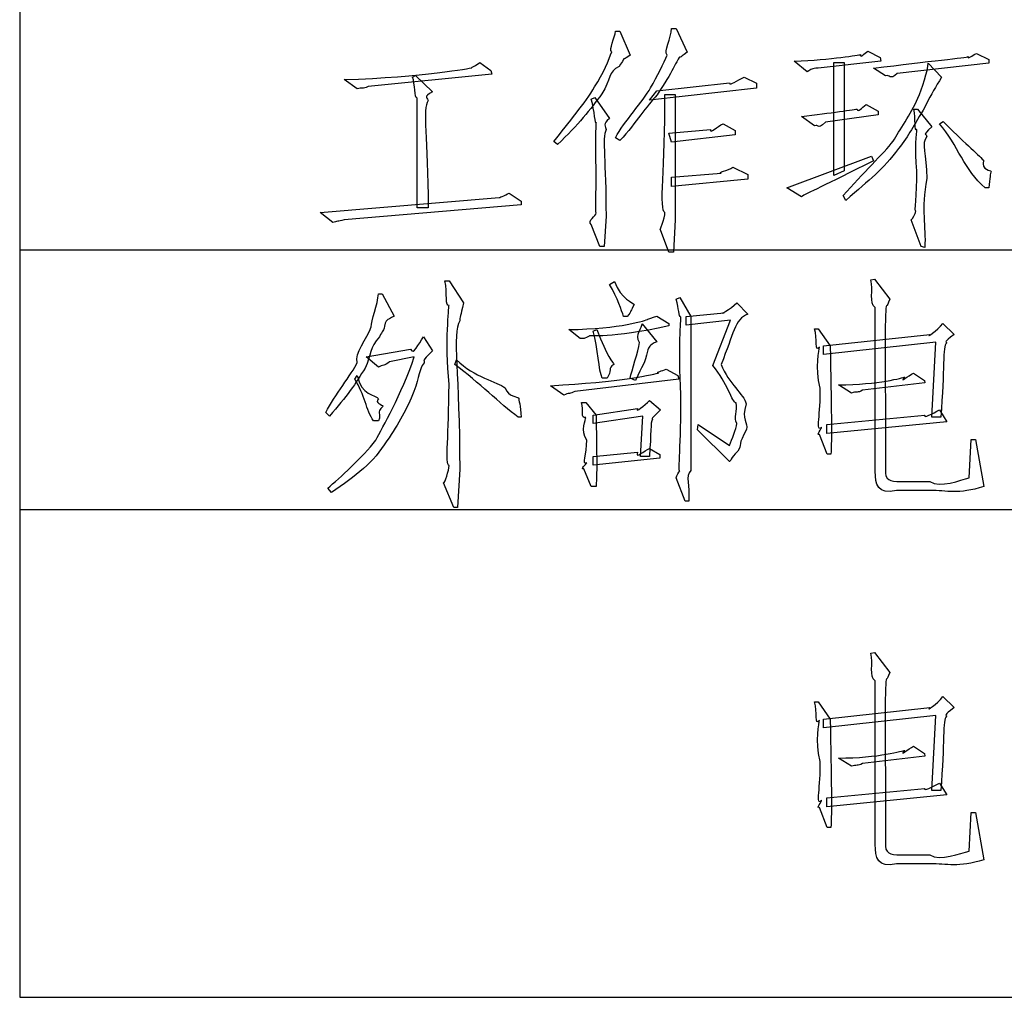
# Model space of a CAD drawing. Header units: millimetres. Extents: x 3 to 297, y 2 to 209.
# Tile 62 of 92: x 226 to 239, y 102 to 115. Entities that reach past the tile are written whole.
import ezdxf

# ---------------------------------------------------------------- set-up
doc = ezdxf.new("R2010")
doc.units = ezdxf.units.MM
doc.layers.get('0').update_dxf_attribs({"linetype": 'CONTINUOUS'})

msp = doc.modelspace()

# ---------------------------------------------------------------- linework, layer by layer
at = {"color": 0}
for p, q in [((225.742, 115.358), (225.742, 112.113)), ((233.755, 115.054), (233.816, 115.054)), ((233.816, 115.054), (233.954, 114.734)), ((234.51, 115.092), (234.571, 115.092)), ((234.571, 115.092), (234.72, 114.773)), ((237.151, 114.784), (237.316, 114.701)), ((237.151, 114.784), (237.151, 114.784)), ((237.316, 114.701), (237.327, 114.651)), ((238.611, 114.756), (238.777, 114.674)), ((231.931, 114.635), (232.079, 114.525)), ((236.335, 114.508), (236.159, 114.651)), ((237.327, 114.651), (236.484, 114.558)), ((236.693, 113.114), (236.693, 114.635)), ((236.693, 114.635), (236.831, 114.635)), ((236.831, 114.635), (236.831, 113.174)), ((238.777, 114.624), (237.547, 114.486)), ((237.961, 114.624), (238.143, 114.437)), ((238.777, 114.674), (238.777, 114.624)), ((232.091, 114.475), (230.431, 114.31)), ((231.027, 114.437), (231.065, 114.458)), ((231.065, 114.458), (231.297, 114.238)), ((232.079, 114.525), (232.091, 114.475)), ((235.486, 114.437), (235.651, 114.354)), ((237.388, 114.453), (237.228, 114.558)), ((230.283, 114.277), (230.106, 114.403)), ((233.474, 114.304), (233.474, 114.304)), ((234.312, 114.254), (235.288, 114.359)), ((235.651, 114.354), (235.651, 114.288)), ((235.651, 114.288), (234.213, 114.128)), ((234.213, 114.128), (234.312, 114.254)), ((234.317, 114.199), (234.317, 114.199)), ((234.422, 114.205), (234.56, 114.205)), ((234.56, 114.205), (234.56, 112.518)), ((231.087, 112.678), (231.087, 114.155)), ((233.43, 114.139), (233.48, 114.161)), ((233.48, 114.161), (233.678, 113.88)), ((237.129, 114.067), (237.289, 113.979)), ((236.434, 113.78), (236.258, 113.907)), ((237.289, 113.929), (236.583, 113.83)), ((237.289, 113.979), (237.289, 113.929)), ((237.768, 114.006), (237.818, 114.006)), ((237.818, 114.006), (238.011, 113.769)), ((235.205, 113.808), (235.365, 113.72)), ((235.205, 113.808), (235.205, 113.808)), ((238.115, 113.808), (238.165, 113.841)), ((234.472, 113.681), (235.034, 113.731)), ((234.51, 113.56), (234.472, 113.681)), ((235.365, 113.659), (234.51, 113.56)), ((235.365, 113.72), (235.365, 113.659)), ((232.978, 113.532), (232.929, 113.571)), ((233.816, 113.582), (233.755, 113.621)), ((237.492, 113.576), (237.492, 113.576)), ((236.059, 112.948), (237.2, 113.373)), ((237.2, 113.373), (237.228, 113.312)), ((238.705, 113.318), (238.705, 113.318)), ((234.51, 113.091), (235.178, 113.146)), ((235.337, 113.224), (235.536, 113.125)), ((235.536, 113.125), (235.536, 113.064)), ((236.831, 113.174), (236.693, 113.114)), ((234.51, 112.965), (234.51, 113.091)), ((235.536, 113.064), (234.51, 112.965)), ((232.327, 112.877), (232.488, 112.766)), ((236.258, 112.827), (236.059, 112.948)), ((238.777, 112.948), (238.727, 112.948)), ((229.786, 112.617), (232.19, 112.816)), ((232.488, 112.717), (230.106, 112.518)), ((232.488, 112.766), (232.488, 112.717)), ((236.258, 112.827), (236.258, 112.827)), ((236.853, 112.777), (236.82, 112.843)), ((229.952, 112.48), (229.786, 112.617)), ((231.236, 112.678), (231.087, 112.678)), ((233.546, 112.16), (233.43, 112.452)), ((233.629, 112.568), (233.606, 112.16)), ((234.56, 112.518), (234.538, 112.083)), ((237.867, 112.16), (237.735, 112.518)), ((234.472, 112.083), (234.362, 112.381)), ((225.742, 112.113), (225.742, 108.62)), ((225.742, 112.113), (252.448, 112.113)), ((233.606, 112.16), (233.546, 112.16)), ((234.538, 112.083), (234.472, 112.083)), ((237.917, 112.143), (237.867, 112.16)), ((231.462, 111.697), (231.517, 111.697)), ((231.517, 111.697), (231.71, 111.399)), ((233.678, 111.647), (233.744, 111.686)), ((237.189, 111.708), (237.239, 111.719)), ((237.239, 111.719), (237.448, 111.449)), ((230.569, 111.52), (230.619, 111.52)), ((230.619, 111.52), (230.779, 111.223)), ((233.678, 111.647), (233.678, 111.647)), ((234.571, 111.449), (234.62, 111.471)), ((234.62, 111.471), (234.769, 111.217)), ((235.387, 111.399), (235.536, 111.25)), ((234.709, 111.217), (235.216, 111.267)), ((237.25, 109.134), (237.25, 111.338)), ((233.915, 111.217), (233.866, 111.217)), ((234.312, 111.223), (234.472, 111.124)), ((234.472, 111.124), (234.472, 111.09)), ((234.709, 111.102), (234.709, 111.217)), ((235.304, 111.168), (234.709, 111.102)), ((234.769, 111.217), (234.769, 109.145)), ((235.067, 110.556), (235.304, 111.168)), ((238.16, 111.124), (238.314, 110.975)), ((233.281, 110.92), (233.127, 111.041)), ((233.458, 111.019), (233.507, 111.041)), ((234.114, 111.118), (234.312, 110.876)), ((236.434, 111.052), (236.484, 111.052)), ((236.484, 111.052), (236.644, 110.821)), ((230.58, 110.942), (230.58, 110.942)), ((231.176, 110.942), (231.297, 110.754)), ((236.556, 110.821), (237.983, 110.975)), ((238.066, 110.87), (236.556, 110.705)), ((238.011, 109.861), (238.066, 110.87)), ((230.404, 110.672), (230.999, 110.776)), ((236.556, 110.705), (236.556, 110.821)), ((230.569, 110.534), (230.404, 110.672)), ((231.049, 110.672), (230.718, 110.605)), ((231.594, 110.573), (231.617, 110.633)), ((234.439, 110.506), (234.593, 110.424)), ((230.25, 110.374), (230.283, 110.424)), ((234.61, 110.374), (233.209, 110.208)), ((233.645, 110.385), (233.579, 110.385)), ((234.025, 110.357), (233.954, 110.385)), ((234.593, 110.424), (234.61, 110.374)), ((237.763, 110.456), (237.912, 110.357)), ((237.912, 110.357), (237.917, 110.324)), ((233.061, 110.159), (232.884, 110.286)), ((236.93, 110.187), (236.754, 110.297)), ((237.917, 110.324), (237.079, 110.225)), ((234.213, 110.087), (234.362, 109.96)), ((234.637, 110.164), (234.637, 110.164)), ((233.298, 110.06), (233.358, 110.06)), ((233.358, 110.06), (233.496, 109.889)), ((233.458, 109.889), (234.053, 109.977)), ((238.115, 109.96), (238.215, 109.801)), ((229.908, 109.878), (229.858, 109.927)), ((230.569, 109.812), (230.503, 109.812)), ((232.488, 109.861), (232.449, 109.861)), ((233.458, 109.779), (233.458, 109.889)), ((234.124, 109.878), (233.458, 109.779)), ((234.091, 109.332), (234.124, 109.878)), ((236.6, 109.762), (237.917, 109.889)), ((238.215, 109.801), (236.6, 109.641)), ((238.132, 109.861), (238.011, 109.861)), ((234.858, 109.691), (234.869, 109.762)), ((235.288, 109.266), (234.858, 109.691)), ((234.869, 109.762), (235.288, 109.481)), ((236.6, 109.641), (236.6, 109.762)), ((230.68, 109.542), (230.68, 109.542)), ((236.605, 109.365), (236.5, 109.63)), ((238.512, 109.045), (238.54, 109.564)), ((238.54, 109.564), (238.601, 109.564)), ((238.601, 109.564), (238.711, 108.93)), ((234.213, 109.442), (234.351, 109.36)), ((233.458, 109.332), (234.053, 109.393)), ((233.458, 109.216), (233.458, 109.332)), ((234.351, 109.31), (233.458, 109.216)), ((234.213, 109.332), (234.091, 109.332)), ((234.351, 109.36), (234.351, 109.31)), ((236.655, 109.365), (236.605, 109.365)), ((231.661, 109.161), (231.633, 108.649)), ((233.43, 108.93), (233.331, 109.167)), ((234.692, 108.731), (234.571, 109.045)), ((229.935, 108.847), (229.886, 108.908)), ((231.583, 108.649), (231.445, 108.979)), ((233.496, 108.93), (233.43, 108.93)), ((233.496, 108.93), (233.496, 108.93)), ((237.983, 108.875), (237.537, 108.875)), ((237.586, 108.996), (237.983, 108.996)), ((225.742, 108.62), (225.742, 105.34)), ((225.742, 108.62), (252.448, 108.62)), ((225.742, 108.62), (252.448, 108.62)), ((231.633, 108.649), (231.583, 108.649)), ((234.742, 108.731), (234.692, 108.731)), ((237.189, 106.688), (237.239, 106.699)), ((237.239, 106.699), (237.448, 106.429)), ((237.25, 104.114), (237.25, 106.318)), ((238.16, 106.104), (238.314, 105.955)), ((236.434, 106.032), (236.484, 106.032)), ((236.484, 106.032), (236.644, 105.8)), ((236.556, 105.8), (237.983, 105.955)), ((238.066, 105.85), (236.556, 105.684)), ((238.011, 104.841), (238.066, 105.85)), ((236.556, 105.684), (236.556, 105.8)), ((237.763, 105.436), (237.912, 105.337)), ((225.742, 105.34), (225.742, 102.059)), ((237.917, 105.304), (237.079, 105.205)), ((237.912, 105.337), (237.917, 105.304)), ((236.93, 105.166), (236.754, 105.277)), ((238.115, 104.94), (238.215, 104.781)), ((236.6, 104.742), (237.917, 104.869)), ((238.215, 104.781), (236.6, 104.621)), ((238.132, 104.841), (238.011, 104.841)), ((236.6, 104.621), (236.6, 104.742)), ((236.605, 104.345), (236.5, 104.61)), ((238.512, 104.025), (238.54, 104.544)), ((238.54, 104.544), (238.601, 104.544)), ((238.601, 104.544), (238.711, 103.91)), ((236.655, 104.345), (236.605, 104.345)), ((237.586, 103.976), (237.983, 103.976)), ((237.983, 103.855), (237.537, 103.855)), ((225.742, 102.059), (252.448, 102.059))]:
    msp.add_line(p, q, dxfattribs=at)
for points in [[(233.706, 114.778), (233.659, 114.803), (233.755, 114.972), (233.755, 115.054)], [(234.45, 114.734), (234.398, 114.778), (234.51, 114.96), (234.51, 115.092)], [(233.474, 114.304), (233.593, 114.481), (233.673, 114.675), (233.706, 114.778)], [(233.954, 114.734), (233.857, 114.653), (233.872, 114.697), (233.866, 114.679)], [(234.229, 114.293), (234.317, 114.447), (234.408, 114.627), (234.45, 114.734)], [(234.615, 114.701), (234.571, 114.631), (234.573, 114.632), (234.532, 114.552)], [(234.72, 114.773), (234.6, 114.671), (234.629, 114.723), (234.615, 114.701)], [(236.159, 114.651), (236.666, 114.671), (237.036, 114.735), (237.051, 114.74)], [(237.051, 114.74), (237.051, 114.682), (237.103, 114.762), (237.151, 114.784)], [(237.228, 114.558), (237.985, 114.649), (238.486, 114.704), (238.501, 114.712)], [(238.501, 114.712), (238.487, 114.664), (238.556, 114.734), (238.611, 114.756)], [(231.826, 114.563), (231.807, 114.565), (231.883, 114.594), (231.931, 114.635)], [(233.805, 114.58), (233.659, 114.516), (233.694, 114.405), (233.573, 114.21)], [(233.866, 114.679), (233.843, 114.62), (233.838, 114.631), (233.805, 114.58)], [(237.823, 114.155), (237.874, 114.271), (237.961, 114.531), (237.961, 114.624)], [(230.106, 114.403), (231.176, 114.437), (231.804, 114.559), (231.826, 114.563)], [(231.087, 114.155), (231.05, 114.15), (231.06, 114.348), (231.027, 114.437)], [(234.532, 114.552), (234.49, 114.472), (234.419, 114.356), (234.317, 114.199)], [(235.288, 114.359), (235.301, 114.315), (235.387, 114.395), (235.486, 114.437)], [(236.484, 114.558), (236.386, 114.554), (236.401, 114.541), (236.335, 114.508)], [(237.547, 114.486), (237.44, 114.388), (237.454, 114.475), (237.388, 114.453)], [(238.143, 114.437), (238.058, 114.289), (238.014, 114.238), (237.923, 114.04)], [(230.431, 114.31), (230.352, 114.271), (230.349, 114.299), (230.283, 114.277)], [(232.929, 113.571), (233.119, 113.822), (233.355, 114.095), (233.474, 114.304)], [(231.297, 114.238), (231.156, 114.172), (231.236, 114.147), (231.236, 114.122)], [(233.573, 114.21), (233.42, 114.009), (233.256, 113.789), (232.978, 113.532)], [(233.755, 113.621), (233.872, 113.841), (234.126, 114.108), (234.229, 114.293)], [(234.317, 114.199), (234.166, 114.042), (234.047, 113.838), (233.816, 113.582)], [(234.422, 112.617), (234.34, 112.639), (234.422, 113.231), (234.422, 114.205)], [(231.236, 114.122), (231.156, 114.006), (231.236, 113.618), (231.236, 112.678)], [(233.496, 113.83), (233.487, 113.775), (233.474, 113.991), (233.43, 114.139)], [(237.007, 114.006), (237.018, 113.951), (237.062, 114.026), (237.129, 114.067)], [(237.492, 113.576), (237.573, 113.716), (237.731, 113.938), (237.823, 114.155)], [(237.923, 114.04), (237.757, 113.775), (237.71, 113.654), (237.564, 113.477)], [(236.258, 113.907), (236.639, 113.951), (236.996, 114.006), (237.007, 114.006)], [(237.812, 113.731), (237.775, 113.701), (237.797, 113.874), (237.768, 114.006)], [(233.496, 113.207), (233.487, 113.539), (233.496, 113.771), (233.496, 113.83)], [(233.678, 113.88), (233.575, 113.808), (233.629, 113.771), (233.629, 113.731)], [(235.034, 113.731), (235.019, 113.667), (235.128, 113.775), (235.205, 113.808)], [(236.583, 113.83), (236.452, 113.716), (236.5, 113.814), (236.434, 113.78)], [(238.727, 112.948), (238.455, 113.182), (238.358, 113.524), (238.115, 113.808)], [(238.165, 113.841), (238.419, 113.576), (238.635, 113.401), (238.705, 113.318)], [(233.629, 113.731), (233.575, 113.61), (233.629, 113.302), (233.629, 112.568)], [(237.812, 113.174), (237.775, 113.484), (237.812, 113.683), (237.812, 113.731)], [(238.011, 113.769), (237.863, 113.634), (237.944, 113.684), (237.944, 113.637)], [(236.82, 112.843), (237.08, 113.143), (237.363, 113.407), (237.492, 113.576)], [(237.944, 113.637), (237.863, 113.543), (237.944, 113.406), (237.944, 113.075)], [(237.564, 113.477), (237.349, 113.187), (237.184, 113.067), (236.853, 112.777)], [(237.228, 113.312), (236.569, 112.977), (236.324, 112.874), (236.258, 112.827)], [(238.705, 113.318), (238.675, 113.176), (238.81, 113.187), (238.81, 113.169)], [(233.496, 112.612), (233.487, 112.595), (233.496, 112.854), (233.496, 113.207)], [(235.178, 113.146), (235.118, 113.153), (235.271, 113.182), (235.337, 113.224)], [(237.795, 112.634), (237.775, 112.606), (237.812, 112.854), (237.812, 113.174)], [(238.81, 113.169), (238.794, 113.143), (238.799, 113.08), (238.777, 112.948)], [(237.944, 113.075), (237.863, 112.647), (237.935, 112.433), (237.917, 112.143)], [(232.19, 112.816), (232.179, 112.812), (232.268, 112.843), (232.327, 112.877)], [(233.43, 112.452), (233.37, 112.507), (233.496, 112.568), (233.496, 112.612)], [(234.362, 112.381), (234.34, 112.357), (234.422, 112.536), (234.422, 112.617)], [(237.735, 112.518), (237.757, 112.529), (237.787, 112.597), (237.795, 112.634)], [(230.106, 112.518), (230.014, 112.488), (230.018, 112.504), (229.952, 112.48)], [(231.517, 111.366), (231.462, 111.345), (231.498, 111.523), (231.462, 111.697)], [(233.744, 111.686), (233.824, 111.449), (234.005, 111.402), (234.009, 111.377)], [(237.25, 111.338), (237.164, 111.394), (237.229, 111.576), (237.189, 111.708)], [(230.47, 111.079), (230.466, 111.151), (230.558, 111.388), (230.569, 111.52)], [(233.866, 111.217), (233.835, 111.297), (233.788, 111.46), (233.678, 111.647)], [(231.71, 111.399), (231.674, 111.213), (231.661, 111.212), (231.661, 111.157)], [(234.637, 111.206), (234.6, 111.22), (234.615, 111.317), (234.571, 111.449)], [(235.216, 111.267), (235.136, 111.235), (235.306, 111.314), (235.387, 111.399)], [(237.448, 111.449), (237.393, 111.319), (237.41, 111.383), (237.399, 111.35)], [(231.517, 110.302), (231.462, 110.9), (231.517, 111.322), (231.517, 111.366)], [(234.009, 111.377), (233.95, 111.28), (233.981, 111.297), (233.915, 111.217)], [(237.399, 111.35), (237.374, 111.253), (237.388, 110.586), (237.388, 109.161)], [(230.657, 111.129), (230.642, 110.997), (230.62, 111.041), (230.58, 110.942)], [(230.779, 111.223), (230.668, 111.165), (230.671, 111.154), (230.657, 111.129)], [(231.661, 111.157), (231.557, 110.986), (231.661, 110.436), (231.661, 109.161)], [(233.127, 111.041), (233.821, 111.048), (234.18, 111.171), (234.191, 111.179)], [(234.191, 111.179), (234.199, 111.18), (234.246, 111.201), (234.312, 111.223)], [(234.637, 110.164), (234.6, 110.812), (234.637, 111.18), (234.637, 111.206)], [(235.536, 111.25), (235.361, 111.18), (235.343, 110.983), (235.178, 110.573)], [(237.983, 110.975), (237.929, 110.92), (238.082, 111.024), (238.16, 111.124)], [(230.283, 110.6), (230.241, 110.713), (230.418, 110.921), (230.47, 111.079)], [(234.472, 111.09), (233.678, 110.915), (233.42, 110.964), (233.402, 110.953)], [(233.579, 110.385), (233.527, 110.49), (233.524, 110.794), (233.458, 111.019)], [(233.507, 111.041), (233.641, 110.673), (233.729, 110.594), (233.733, 110.573)], [(234.08, 110.865), (234.016, 110.971), (234.114, 111.074), (234.114, 111.118)], [(236.5, 110.804), (236.43, 110.721), (236.478, 110.92), (236.434, 111.052)], [(230.58, 110.942), (230.444, 110.798), (230.475, 110.702), (230.387, 110.523)], [(230.999, 110.776), (231.043, 110.688), (231.101, 110.849), (231.176, 110.942)], [(233.402, 110.953), (233.292, 110.897), (233.347, 110.933), (233.281, 110.92)], [(233.954, 110.385), (233.976, 110.49), (234.061, 110.743), (234.08, 110.865)], [(234.312, 110.876), (234.207, 110.831), (234.21, 110.811), (234.185, 110.749)], [(238.209, 110.859), (238.157, 110.821), (238.183, 110.503), (238.132, 109.861)], [(238.314, 110.975), (238.157, 110.865), (238.209, 110.881), (238.209, 110.859)], [(231.297, 110.754), (231.132, 110.6), (231.192, 110.646), (231.181, 110.594)], [(234.185, 110.749), (234.159, 110.589), (234.109, 110.556), (234.025, 110.357)], [(236.511, 110.253), (236.434, 110.537), (236.503, 110.771), (236.5, 110.804)], [(236.644, 110.821), (236.662, 110.023), (236.666, 109.542), (236.655, 109.365)], [(229.858, 109.927), (229.977, 110.155), (230.208, 110.437), (230.283, 110.6)], [(230.531, 109.553), (230.624, 109.732), (230.875, 110.156), (231.049, 110.672)], [(230.718, 110.605), (230.649, 110.548), (230.624, 110.574), (230.569, 110.534)], [(231.181, 110.594), (231.109, 110.501), (231.123, 110.418), (231.043, 110.208)], [(231.617, 110.633), (231.859, 110.401), (232.165, 110.335), (232.272, 110.258)], [(230.387, 110.523), (230.268, 110.324), (230.139, 110.132), (229.908, 109.878)], [(232.449, 109.861), (232.197, 110.049), (231.925, 110.322), (231.594, 110.573)], [(233.733, 110.573), (233.652, 110.515), (233.711, 110.491), (233.645, 110.385)], [(234.334, 110.456), (234.298, 110.468), (234.386, 110.484), (234.439, 110.506)], [(235.381, 110.054), (235.321, 110.056), (235.266, 110.324), (235.067, 110.556)], [(235.178, 110.573), (235.277, 110.309), (235.487, 110.171), (235.514, 110.043)], [(230.503, 109.812), (230.4, 109.957), (230.385, 110.164), (230.25, 110.374)], [(230.283, 110.424), (230.327, 110.159), (230.536, 110.161), (230.569, 110.109)], [(232.884, 110.286), (233.795, 110.331), (234.319, 110.448), (234.334, 110.456)], [(236.754, 110.297), (237.297, 110.298), (237.632, 110.398), (237.647, 110.401)], [(237.647, 110.401), (237.561, 110.305), (237.699, 110.424), (237.763, 110.456)], [(231.043, 110.208), (230.951, 109.968), (230.845, 109.78), (230.68, 109.542)], [(231.517, 109.211), (231.462, 109.222), (231.517, 109.641), (231.517, 110.302)], [(232.272, 110.258), (232.311, 110.133), (232.444, 110.138), (232.454, 110.12)], [(233.209, 110.208), (233.145, 110.173), (233.127, 110.192), (233.061, 110.159)], [(236.528, 109.729), (236.445, 109.633), (236.518, 109.918), (236.511, 110.253)], [(237.079, 110.225), (237.018, 110.184), (236.996, 110.211), (236.93, 110.187)], [(230.569, 110.109), (230.51, 110.06), (230.621, 110.028), (230.63, 110.01)], [(232.454, 110.12), (232.454, 110.1), (232.479, 110.018), (232.488, 109.861)], [(234.053, 109.977), (234.016, 109.908), (234.147, 110.021), (234.213, 110.087)], [(234.62, 109.139), (234.6, 109.125), (234.637, 109.499), (234.637, 110.164)], [(230.63, 110.01), (230.525, 109.908), (230.616, 109.929), (230.569, 109.812)], [(233.358, 109.856), (233.277, 109.842), (233.338, 109.945), (233.298, 110.06)], [(234.362, 109.96), (234.225, 109.824), (234.252, 109.852), (234.252, 109.834)], [(235.387, 109.779), (235.345, 109.85), (235.395, 109.951), (235.381, 110.054)], [(235.514, 110.043), (235.445, 109.817), (235.541, 109.798), (235.519, 109.696)], [(237.917, 109.889), (237.889, 109.842), (238.027, 109.912), (238.115, 109.96)], [(233.37, 109.553), (233.277, 109.685), (233.358, 109.837), (233.358, 109.856)], [(233.496, 109.889), (233.502, 109.427), (233.51, 109.153), (233.496, 108.93)], [(234.252, 109.834), (234.225, 109.791), (234.237, 109.652), (234.213, 109.332)], [(235.288, 109.481), (235.327, 109.571), (235.379, 109.697), (235.387, 109.779)], [(235.519, 109.696), (235.4, 109.493), (235.458, 109.495), (235.403, 109.404)], [(236.5, 109.63), (236.452, 109.608), (236.53, 109.718), (236.528, 109.729)], [(229.886, 108.908), (230.043, 109.039), (230.357, 109.324), (230.531, 109.553)], [(230.68, 109.542), (230.503, 109.255), (230.266, 109.07), (229.935, 108.847)], [(233.37, 109.25), (233.292, 109.203), (233.376, 109.372), (233.37, 109.553)], [(234.053, 109.393), (234.016, 109.288), (234.147, 109.42), (234.213, 109.442)], [(235.403, 109.404), (235.295, 109.31), (235.312, 109.266), (235.288, 109.266)], [(231.445, 108.979), (231.462, 108.977), (231.517, 109.148), (231.517, 109.211)], [(233.331, 109.167), (233.277, 109.159), (233.361, 109.227), (233.37, 109.25)], [(234.571, 109.045), (234.582, 109.089), (234.612, 109.12), (234.62, 109.139)], [(234.769, 109.145), (234.688, 109.059), (234.76, 108.956), (234.742, 108.731)], [(237.388, 109.161), (237.374, 109.013), (237.454, 108.996), (237.586, 108.996)], [(237.537, 108.875), (237.283, 108.814), (237.25, 108.961), (237.25, 109.134)], [(237.983, 108.996), (238.128, 108.902), (238.398, 109.021), (238.512, 109.045)], [(238.711, 108.93), (238.363, 108.818), (238.221, 108.879), (237.983, 108.875)], [(237.25, 106.318), (237.164, 106.373), (237.229, 106.555), (237.189, 106.688)], [(237.448, 106.429), (237.393, 106.299), (237.41, 106.363), (237.399, 106.329)], [(237.399, 106.329), (237.374, 106.233), (237.388, 105.566), (237.388, 104.141)], [(237.983, 105.955), (237.929, 105.9), (238.082, 106.004), (238.16, 106.104)], [(236.5, 105.784), (236.43, 105.701), (236.478, 105.9), (236.434, 106.032)], [(238.209, 105.839), (238.157, 105.8), (238.183, 105.483), (238.132, 104.841)], [(238.314, 105.955), (238.157, 105.844), (238.209, 105.861), (238.209, 105.839)], [(236.511, 105.233), (236.434, 105.517), (236.503, 105.751), (236.5, 105.784)], [(236.644, 105.8), (236.662, 105.003), (236.666, 104.521), (236.655, 104.345)], [(237.647, 105.381), (237.561, 105.285), (237.699, 105.403), (237.763, 105.436)], [(236.754, 105.277), (237.297, 105.278), (237.632, 105.377), (237.647, 105.381)], [(236.528, 104.709), (236.445, 104.612), (236.518, 104.898), (236.511, 105.233)], [(237.079, 105.205), (237.018, 105.164), (236.996, 105.191), (236.93, 105.166)], [(237.917, 104.869), (237.889, 104.822), (238.027, 104.892), (238.115, 104.94)], [(236.5, 104.61), (236.452, 104.588), (236.53, 104.698), (236.528, 104.709)], [(237.537, 103.855), (237.283, 103.794), (237.25, 103.941), (237.25, 104.114)], [(237.388, 104.141), (237.374, 103.992), (237.454, 103.976), (237.586, 103.976)], [(237.983, 103.976), (238.128, 103.882), (238.398, 104.001), (238.512, 104.025)], [(238.711, 103.91), (238.363, 103.798), (238.221, 103.858), (237.983, 103.855)]]:
    msp.add_open_spline(points, degree=3, dxfattribs=at)

doc.saveas('drawing.dxf')
